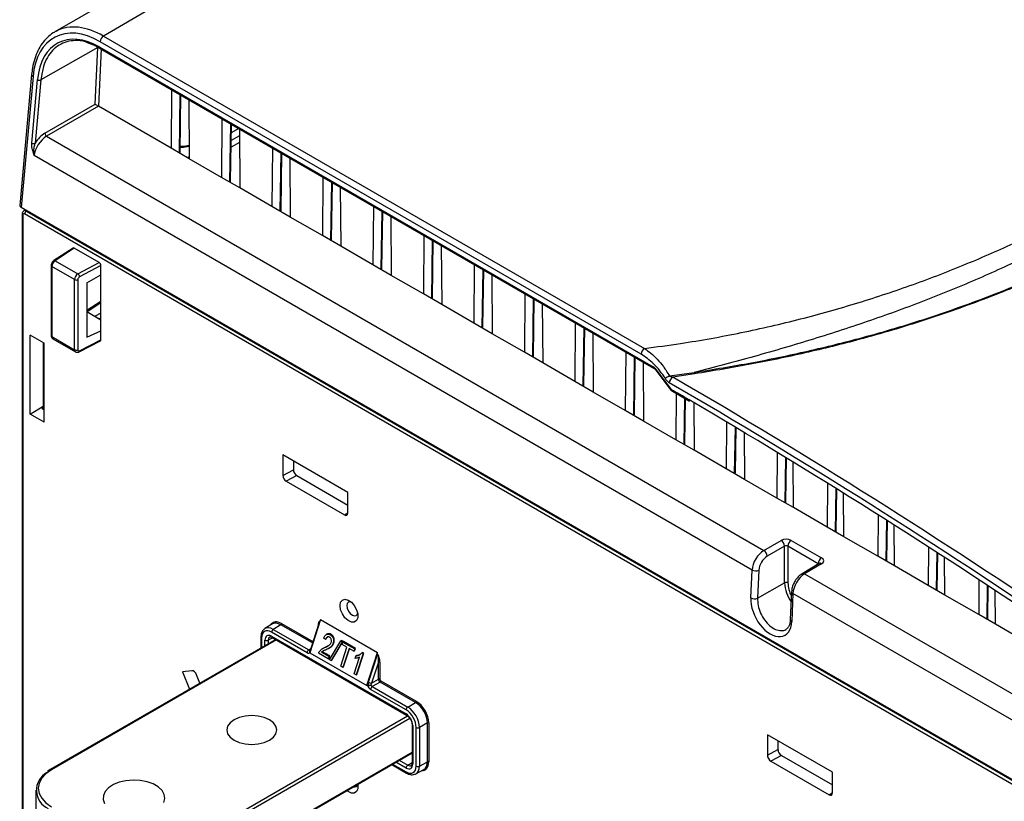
# Paper-space layout 'Sheet1' of a CAD drawing. Header units: millimetres. Extents: x -7 to 413, y -20 to 277.
# Tile 74 of 108: x 266 to 307, y 192 to 224. Entities that reach past the tile are written whole.
import ezdxf

# ---------------------------------------------------------------- set-up
doc = ezdxf.new("R2010")
doc.units = ezdxf.units.MM

psp = doc.layouts.new('Sheet1')

# ---------------------------------------------------------------- linework, layer by layer
at = {"color": 7, "linetype": 'Continuous', "lineweight": 25}
for p, q in [((269.446, 225.101), (267.343, 223.888)), ((271.477, 224.921), (269.384, 223.713)), ((291.977, 210.353), (269.243, 223.477)), ((269.384, 223.713), (292.118, 210.59)), ((269.147, 223.228), (266.757, 221.873)), ((268.724, 223.429), (268.728, 223.428)), ((269.036, 220.847), (269.147, 223.228)), ((269.233, 223.245), (292.492, 209.818)), ((269.254, 223.195), (292.512, 209.768)), ((266.368, 222.1), (265.869, 216.601)), ((266.426, 222.009), (265.928, 216.514)), ((266.373, 219.219), (266.616, 221.882)), ((266.757, 221.873), (266.514, 219.21)), ((272.244, 221.469), (272.225, 219.002)), ((272.605, 218.839), (272.641, 221.239)), ((272.977, 221.046), (272.995, 218.557)), ((266.927, 219.631), (269.036, 220.847)), ((269.177, 220.762), (266.997, 219.504)), ((272.225, 219.002), (269.177, 220.762)), ((274.365, 220.244), (274.346, 217.777)), ((274.726, 217.615), (274.763, 220.015)), ((275.074, 219.835), (274.757, 219.652)), ((275.098, 219.821), (275.117, 217.333)), ((266.997, 219.504), (297.136, 202.105)), ((275.1, 219.523), (274.752, 219.322)), ((272.995, 218.557), (272.225, 219.002)), ((275.102, 219.248), (274.748, 219.051)), ((276.486, 219.02), (276.467, 216.553)), ((296.643, 201.283), (266.474, 218.699)), ((272.995, 218.634), (272.928, 218.596)), ((274.346, 217.777), (272.995, 218.557)), ((276.848, 216.39), (276.884, 218.79)), ((277.219, 218.597), (277.238, 216.108)), ((275.117, 217.333), (274.346, 217.777)), ((278.608, 217.795), (278.589, 215.328)), ((276.467, 216.553), (275.117, 217.333)), ((278.969, 215.166), (279.005, 217.565)), ((279.34, 217.372), (279.359, 214.883)), ((328.861, 180.183), (265.928, 216.514)), ((266.108, 216.41), (266.041, 216.37)), ((277.238, 216.108), (276.467, 216.553)), ((280.729, 216.571), (280.71, 214.104)), ((265.973, 216.239), (265.973, 176.256)), ((266.002, 216.198), (266.002, 176.217)), ((328.999, 179.912), (266.073, 216.239)), ((266.143, 216.361), (329.069, 180.034)), ((278.589, 215.328), (277.238, 216.108)), ((281.09, 213.941), (281.127, 216.341)), ((281.462, 216.147), (281.481, 213.659)), ((279.359, 214.883), (278.589, 215.328)), ((282.85, 215.346), (282.831, 212.879)), ((268.11, 214.806), (267.302, 214.279)), ((268.161, 214.802), (267.356, 214.277)), ((269.21, 214.196), (268.161, 214.802)), ((280.71, 214.104), (279.359, 214.883)), ((283.212, 212.716), (283.248, 215.116)), ((283.583, 214.923), (283.602, 212.434)), ((267.19, 214.071), (267.19, 211.129)), ((268.172, 213.48), (267.219, 214.03)), ((267.219, 214.03), (267.219, 211.088)), ((267.356, 214.277), (268.316, 213.723)), ((268.316, 213.723), (269.21, 214.196)), ((269.281, 214.074), (268.384, 213.598)), ((269.281, 213.689), (269.281, 214.074)), ((281.481, 213.659), (280.71, 214.104)), ((284.971, 214.121), (284.953, 211.654)), ((268.686, 213.346), (269.281, 213.689)), ((269.281, 211.335), (269.281, 213.689)), ((282.831, 212.879), (281.481, 213.659)), ((285.333, 211.492), (285.369, 213.892)), ((285.704, 213.698), (285.723, 211.21)), ((268.172, 210.538), (268.172, 213.48)), ((268.31, 213.478), (268.31, 210.536)), ((268.686, 213.346), (268.686, 211.059)), ((283.602, 212.434), (282.831, 212.879)), ((287.093, 212.897), (287.074, 210.43)), ((268.695, 212.137), (269.281, 212.517)), ((284.953, 211.654), (283.602, 212.434)), ((287.454, 210.267), (287.491, 212.667)), ((287.826, 212.474), (287.844, 209.985)), ((268.686, 212.143), (269.281, 211.799)), ((269.281, 212.071), (269.035, 211.941)), ((285.723, 211.21), (284.953, 211.654)), ((289.214, 211.672), (289.195, 209.205)), ((289.576, 209.042), (289.612, 211.442)), ((266.893, 210.814), (266.312, 211.149)), ((266.312, 207.832), (266.312, 211.149)), ((267.219, 211.088), (268.172, 210.538)), ((268.686, 211.059), (269.281, 211.335)), ((269.281, 210.951), (269.281, 211.335)), ((287.074, 210.43), (285.723, 211.21)), ((289.947, 211.249), (289.966, 208.76)), ((266.847, 210.84), (266.847, 208.038)), ((266.893, 207.496), (266.893, 210.814)), ((267.26, 210.997), (268.215, 210.446)), ((268.362, 210.447), (269.259, 210.904)), ((268.384, 210.493), (269.281, 210.951)), ((287.844, 209.985), (287.074, 210.43)), ((291.335, 210.448), (291.317, 207.981)), ((291.697, 207.818), (291.733, 210.218)), ((289.195, 209.205), (287.844, 209.985)), ((292.068, 210.024), (292.087, 207.536)), ((292.553, 209.73), (293.235, 208.844)), ((292.562, 209.755), (293.243, 208.868)), ((293.17, 209.433), (294.212, 209.583)), ((294.23, 209.521), (293.307, 209.387)), ((289.966, 208.76), (289.195, 209.205)), ((291.317, 207.981), (289.966, 208.76)), ((293.264, 208.818), (294.013, 208.38)), ((293.453, 208.708), (293.438, 206.756)), ((266.312, 207.832), (266.847, 208.168)), ((266.847, 208.124), (266.804, 208.097)), ((293.818, 206.593), (293.847, 208.477)), ((294.193, 208.314), (294.208, 206.311)), ((266.893, 207.496), (266.312, 207.832)), ((266.805, 208.063), (266.893, 208.012)), ((292.087, 207.536), (291.317, 207.981)), ((293.438, 206.756), (292.087, 207.536)), ((295.574, 207.5), (295.559, 205.531)), ((295.94, 205.369), (295.968, 207.265)), ((296.315, 207.058), (296.33, 205.087)), ((294.208, 206.311), (293.438, 206.756)), ((279.655, 204.54), (276.921, 206.119)), ((276.921, 206.119), (276.921, 205.256)), ((295.559, 205.531), (294.208, 206.311)), ((297.695, 206.226), (297.681, 204.307)), ((277.368, 205.861), (277.368, 205.492)), ((298.061, 204.144), (298.089, 205.987)), ((298.38, 203.903), (298.366, 205.818)), ((276.921, 205.256), (277.368, 205.492)), ((277.509, 205.247), (277.063, 205.011)), ((277.509, 205.247), (279.655, 204.008)), ((296.33, 205.087), (295.559, 205.531)), ((277.063, 205.011), (279.514, 203.596)), ((297.681, 204.307), (296.33, 205.087)), ((299.816, 204.927), (299.802, 203.082)), ((279.655, 203.677), (279.655, 204.54)), ((300.182, 202.919), (300.209, 204.683)), ((300.502, 202.678), (300.488, 204.51)), ((298.38, 203.903), (297.681, 204.307)), ((299.802, 203.082), (298.38, 203.903)), ((301.937, 203.601), (301.923, 201.858)), ((302.304, 201.695), (302.329, 203.353)), ((302.623, 201.454), (302.61, 203.175)), ((300.502, 202.678), (299.802, 203.082)), ((297.136, 202.105), (297.867, 202.527)), ((298.29, 202.528), (299.564, 201.793)), ((301.923, 201.858), (300.502, 202.678)), ((298.009, 202.282), (297.278, 201.86)), ((298.009, 200.745), (298.009, 202.282)), ((299.424, 201.549), (298.15, 202.284)), ((298.15, 202.284), (298.15, 200.745)), ((304.057, 202.249), (304.045, 200.633)), ((304.425, 200.47), (304.448, 201.997)), ((299.464, 201.556), (298.746, 201.127)), ((299.566, 201.547), (298.847, 201.118)), ((299.462, 201.555), (299.464, 201.556)), ((302.623, 201.454), (301.923, 201.858)), ((304.744, 200.229), (304.732, 201.813)), ((296.591, 200.11), (296.643, 201.283)), ((296.925, 201.273), (296.873, 200.101)), ((304.045, 200.633), (302.623, 201.454)), ((296.873, 200.101), (298.009, 200.745)), ((306.177, 200.87), (306.166, 199.408)), ((298.302, 200.373), (298.25, 199.2)), ((298.36, 200.291), (298.309, 199.118)), ((328.465, 182.912), (298.36, 200.291)), ((304.744, 200.229), (304.045, 200.633)), ((306.546, 199.246), (306.567, 200.614)), ((306.866, 199.004), (306.855, 200.424)), ((306.166, 199.408), (304.744, 200.229)), ((278.503, 199.199), (278.058, 197.807)), ((278.434, 199.036), (278.098, 197.985)), ((278.482, 199.133), (278.481, 199.134)), ((278.481, 199.134), (278.482, 199.133)), ((278.503, 199.199), (280.901, 197.815)), ((306.866, 199.004), (306.166, 199.408)), ((276.493, 199.016), (276.17, 198.823)), ((277.941, 197.809), (276.453, 198.668)), ((276.846, 198.983), (276.523, 198.79)), ((276.523, 198.79), (278.011, 197.931)), ((308.287, 198.184), (306.866, 199.004)), ((276.628, 198.365), (267.154, 192.896)), ((275.999, 198.464), (275.999, 198.002)), ((276.454, 198.499), (282.102, 195.238)), ((276.475, 198.453), (282.123, 195.192)), ((278.715, 198.369), (278.641, 198.425)), ((278.715, 198.369), (278.747, 198.386)), ((278.778, 198.587), (278.747, 198.569)), ((278.892, 197.514), (279.358, 198.309)), ((278.924, 198.559), (278.956, 198.578)), ((279.423, 198.272), (278.952, 197.479)), ((278.983, 197.496), (279.454, 198.29)), ((279.038, 198.199), (279.069, 198.217)), ((279.358, 198.309), (279.389, 198.328)), ((279.358, 198.309), (279.423, 198.272)), ((279.454, 198.29), (279.389, 198.328)), ((279.415, 198.156), (279.448, 198.257)), ((279.423, 198.272), (279.454, 198.29)), ((279.448, 198.257), (279.479, 198.276)), ((279.448, 198.257), (279.943, 197.971)), ((279.975, 197.989), (279.479, 198.276)), ((278.052, 197.918), (278.062, 197.926)), ((278.058, 197.807), (280.448, 196.427)), ((278.834, 197.547), (278.425, 197.783)), ((278.554, 197.834), (278.869, 197.652)), ((278.608, 197.989), (278.577, 197.97)), ((278.9, 197.671), (278.586, 197.852)), ((278.717, 198.042), (278.609, 197.987)), ((278.686, 198.024), (278.717, 198.042)), ((278.849, 197.986), (278.881, 198.004)), ((279.364, 197.241), (279.619, 198.039)), ((279.619, 198.039), (279.415, 198.156)), ((279.706, 197.988), (279.446, 197.193)), ((279.477, 197.211), (279.728, 197.976)), ((279.91, 197.871), (279.706, 197.988)), ((279.943, 197.971), (279.91, 197.871)), ((279.91, 197.871), (279.941, 197.888)), ((279.941, 197.888), (279.975, 197.989)), ((279.943, 197.971), (279.975, 197.989)), ((280.032, 196.891), (280.325, 197.787)), ((280.243, 197.798), (280.274, 197.816)), ((280.243, 197.798), (280.294, 197.769)), ((280.325, 197.787), (280.274, 197.816)), ((280.294, 197.769), (280.325, 197.787)), ((280.448, 196.427), (280.901, 197.815)), ((280.902, 197.736), (280.901, 197.815)), ((278.869, 197.652), (278.834, 197.547)), ((278.834, 197.547), (278.866, 197.564)), ((278.866, 197.564), (278.9, 197.671)), ((278.869, 197.652), (278.9, 197.671)), ((278.952, 197.479), (278.892, 197.514)), ((278.952, 197.479), (278.983, 197.496)), ((279.927, 196.916), (280.153, 197.622)), ((279.963, 197.572), (279.995, 197.673)), ((279.995, 197.673), (280.026, 197.691)), ((280.294, 197.769), (280.001, 196.873)), ((280.521, 196.571), (280.899, 197.728)), ((280.944, 197.415), (280.655, 196.533)), ((280.899, 197.728), (280.902, 197.736)), ((280.924, 197.723), (280.902, 197.736)), ((280.902, 197.736), (280.902, 197.736)), ((280.902, 197.736), (280.922, 197.724)), ((280.922, 197.724), (280.924, 197.723)), ((280.944, 196.699), (280.944, 197.415)), ((281, 197.415), (281, 196.699)), ((273.105, 197.052), (272.706, 197.005)), ((272.706, 197.005), (273, 196.271)), ((279.446, 197.193), (279.364, 197.241)), ((279.446, 197.193), (279.477, 197.211)), ((273.442, 196.526), (273.299, 196.883)), ((280.001, 196.873), (279.927, 196.916)), ((280.001, 196.873), (280.032, 196.891)), ((280.474, 196.428), (280.521, 196.571)), ((280.655, 196.533), (280.944, 196.699)), ((281.014, 196.577), (280.685, 196.387)), ((282.503, 195.718), (281.014, 196.577)), ((281.042, 196.626), (282.531, 195.767)), ((280.448, 196.427), (280.474, 196.428)), ((280.493, 196.416), (280.474, 196.428)), ((282.104, 195.406), (280.615, 196.265)), ((280.685, 196.387), (282.174, 195.528)), ((282.174, 195.528), (282.503, 195.718)), ((282.356, 194.789), (282.356, 193.17)), ((282.385, 194.748), (282.385, 193.129)), ((282.528, 193.045), (282.528, 194.671)), ((282.998, 194.861), (282.669, 194.671)), ((282.669, 194.671), (282.669, 193.045)), ((282.998, 193.228), (282.998, 194.861)), ((283.054, 194.86), (283.054, 193.228)), ((300.02, 192.784), (297.286, 194.363)), ((297.286, 194.363), (297.286, 193.499)), ((297.732, 194.105), (297.732, 193.736)), ((297.286, 193.499), (297.732, 193.736)), ((272.77, 188.069), (282.356, 193.603)), ((282.669, 193.045), (282.998, 193.228)), ((297.874, 193.491), (297.427, 193.254)), ((297.427, 193.254), (299.878, 191.839)), ((297.874, 193.491), (300.02, 192.252)), ((267.154, 192.896), (267.033, 192.819)), ((281.505, 193.112), (282.124, 192.754)), ((282.52, 192.722), (282.85, 192.906)), ((300.02, 191.921), (300.02, 192.784)), ((266.548, 192.034), (266.548, 190.564))]:
    psp.add_line(p, q, dxfattribs=at)
at = {"color": 8, "linetype": 'Continuous', "lineweight": 25}
for p, q in [((269.285, 223.177), (269.173, 220.764)), ((266.817, 222.181), (266.757, 221.873)), ((272.576, 218.799), (272.613, 221.256)), ((274.697, 217.575), (274.734, 220.031)), ((276.819, 216.35), (276.856, 218.806)), ((278.94, 215.126), (278.977, 217.582)), ((266.167, 216.376), (266.143, 216.361)), ((281.061, 213.901), (281.098, 216.357)), ((283.183, 212.676), (283.22, 215.133)), ((285.304, 211.452), (285.341, 213.908)), ((287.425, 210.227), (287.462, 212.683)), ((268.686, 212.196), (269.281, 212.582)), ((269.205, 211.843), (269.281, 211.883)), ((289.546, 209.003), (289.584, 211.459)), ((291.668, 207.778), (291.705, 210.234)), ((293.789, 206.553), (293.818, 208.494)), ((266.804, 208.097), (266.804, 208.063)), ((295.91, 205.329), (295.94, 207.282)), ((298.032, 204.104), (298.06, 206.005)), ((300.153, 202.879), (300.181, 204.701)), ((279.514, 203.596), (279.655, 203.688)), ((302.274, 201.655), (302.3, 203.371)), ((304.396, 200.43), (304.42, 202.015)), ((299.424, 201.532), (299.424, 201.549)), ((298.847, 201.118), (328.193, 184.177)), ((306.517, 199.206), (306.539, 200.633)), ((276.874, 199.032), (278.19, 198.273)), ((278.172, 198.218), (276.846, 198.983)), ((276.657, 198.348), (267.204, 192.891)), ((276.029, 198.423), (276.029, 198.019)), ((276.171, 198.101), (276.171, 198.335)), ((276.508, 198.434), (276.312, 198.335)), ((276.312, 198.335), (276.312, 198.182)), ((278.011, 197.931), (278.096, 197.982)), ((272.72, 189.707), (282.168, 195.161)), ((282.262, 195.052), (272.79, 189.584)), ((272.79, 188.115), (282.356, 193.637)), ((281.818, 193.292), (282.172, 193.088)), ((281.534, 193.129), (282.104, 192.8)), ((282.102, 192.965), (281.677, 193.211)), ((282.172, 193.088), (282.356, 193.197)), ((299.878, 191.839), (300.02, 191.932))]:
    psp.add_line(p, q, dxfattribs=at)
at = {"color": 8, "linetype": 'Continuous', "lineweight": 25, "flags": 128}
for points in [[(272.609, 219.081), (272.855, 219.107), (272.991, 219.13)], [(292.553, 209.73), (292.552, 209.732), (292.552, 209.737), (292.555, 209.745), (292.562, 209.755)], [(293.235, 208.844), (293.234, 208.845), (293.234, 208.851), (293.237, 208.858), (293.243, 208.868)]]:
    psp.add_lwpolyline(points, dxfattribs=at)
at = {"color": 7, "linetype": 'Continuous', "lineweight": 25, "flags": 128}
for points in [[(279.328, 199.788), (279.353, 199.93), (279.425, 200.023), (279.535, 200.055), (279.668, 200.023), (279.805, 199.929), (279.928, 199.787), (280.021, 199.616), (280.071, 199.439), (280.071, 199.279), (280.021, 199.16), (279.928, 199.096), (279.805, 199.096), (279.668, 199.161), (279.535, 199.281), (279.425, 199.44), (279.353, 199.617), (279.328, 199.788)], [(279.782, 199.948), (279.756, 199.953), (279.681, 199.938), (279.631, 199.88), (279.613, 199.788)], [(279.613, 199.788), (279.631, 199.675), (279.681, 199.559), (279.756, 199.458), (279.845, 199.386), (279.934, 199.355), (280.009, 199.37), (280.06, 199.428), (280.069, 199.453)], [(278.554, 197.834), (278.574, 197.845), (278.586, 197.852)], [(274.876, 194.136), (275.094, 194.04), (275.347, 193.979), (275.619, 193.958), (275.891, 193.979), (276.144, 194.04), (276.361, 194.136), (276.528, 194.261), (276.633, 194.408), (276.669, 194.564), (276.633, 194.721), (276.528, 194.868), (276.361, 194.993), (276.144, 195.089), (275.891, 195.15), (275.619, 195.171), (275.347, 195.15), (275.094, 195.089), (274.876, 194.993), (274.709, 194.868), (274.605, 194.721), (274.569, 194.564), (274.605, 194.408), (274.709, 194.261), (274.876, 194.136)], [(267.204, 192.891), (266.968, 192.725), (266.792, 192.535), (266.684, 192.329), (266.648, 192.115), (266.684, 191.901), (266.792, 191.695), (266.968, 191.506), (267.204, 191.34)], [(282.356, 193.17), (282.356, 193.169), (282.356, 193.168)], [(271.925, 191.513), (271.968, 191.685), (271.942, 191.859), (271.847, 192.024), (271.689, 192.172), (271.475, 192.296), (271.218, 192.387), (270.932, 192.442), (270.631, 192.457), (270.333, 192.432), (270.052, 192.368), (269.805, 192.268), (269.604, 192.137), (269.461, 191.984), (269.383, 191.816), (269.374, 191.642), (269.435, 191.471)], [(280.066, 192.281), (280.071, 192.253), (280.071, 192.094), (280.021, 191.974), (279.928, 191.91), (279.805, 191.911), (279.668, 191.975), (279.612, 192.019)]]:
    psp.add_lwpolyline(points, dxfattribs=at)
at = {"color": 7, "linetype": 'Continuous', "lineweight": 25}
for centre, radius, start, end in [((269.552, 223.453), 0.31, 122.7339, 175.5343), ((266.695, 222.014), 0.154, 239.1189, 293.6352), ((267.081, 219.634), 0.155, 181.1872, 237.0794), ((266.452, 219.351), 0.154, 239.1227, 293.6342), ((272.505, 218.841), 0.1, 329.6836, 359.1341), ((274.627, 217.616), 0.1, 329.6836, 359.1341), ((266.226, 216.232), 0.154, 122.9171, 177.3721), ((276.748, 216.392), 0.1, 329.6836, 359.1341), ((278.869, 215.167), 0.1, 329.6836, 359.1341), ((280.99, 213.942), 0.1, 329.6836, 359.1341), ((268.221, 213.591), 0.163, 2.7628, 54.3068), ((268.243, 213.618), 0.155, 242.7371, 295.5308), ((283.112, 212.718), 0.1, 329.6836, 359.1341), ((285.233, 211.493), 0.1, 329.6836, 359.1341), ((268.243, 210.676), 0.155, 242.7371, 295.5308), ((287.354, 210.269), 0.1, 329.6836, 359.1341), ((292.285, 210.329), 0.31, 122.7339, 175.5343), ((294.071, 207.833), 1.836, 119.3805, 125.8099), ((293.475, 209.126), 0.31, 122.7144, 175.412), ((294.49, 209.63), 0.282, 189.6593, 202.8664), ((289.476, 209.044), 0.1, 329.6836, 359.1341), ((293.314, 208.905), 0.1, 217.5596, 239.8722), ((291.597, 207.819), 0.1, 329.6836, 359.1341), ((293.718, 206.595), 0.1, 329.6836, 359.1341), ((295.84, 205.37), 0.1, 329.6836, 359.1341), ((297.961, 204.146), 0.1, 329.6836, 359.1341), ((300.082, 202.921), 0.1, 329.6836, 359.1341), ((297.697, 202.266), 0.312, 3.0581, 56.942), ((298.457, 202.27), 0.308, 122.9175, 177.3712), ((296.966, 201.844), 0.312, 3.0592, 56.9409), ((299.731, 201.535), 0.308, 122.9175, 177.3712), ((302.204, 201.696), 0.1, 329.6836, 359.1341), ((296.794, 201.568), 0.323, 242.2361, 293.9505), ((298.079, 200.608), 0.154, 62.6338, 117.0779), ((304.325, 200.472), 0.1, 329.6836, 359.1341), ((296.741, 200.396), 0.323, 242.2361, 293.9506), ((276.813, 199.035), 0.0616, 302.92, 357.3684), ((306.446, 199.247), 0.1, 329.6836, 359.1341), ((276.607, 198.661), 0.154, 122.9173, 177.3709), ((276.242, 198.472), 0.154, 242.6327, 297.0792), ((278.095, 197.802), 0.154, 122.9173, 177.3709), ((280.972, 197.36), 0.0616, 62.6363, 117.0766), ((280.664, 196.821), 0.288, 240.0886, 268.1731), ((280.972, 196.645), 0.0616, 62.6363, 117.0766), ((280.981, 196.629), 0.0616, 302.92, 357.3684), ((280.769, 196.258), 0.154, 122.9173, 177.3709), ((282.469, 195.77), 0.0616, 302.92, 357.3684), ((282.257, 195.399), 0.154, 122.9173, 177.3709), ((282.599, 194.808), 0.154, 242.6327, 297.0792), ((283.026, 194.806), 0.0616, 62.6363, 117.0766), ((283.026, 193.173), 0.0616, 62.6363, 117.0766), ((282.256, 192.958), 0.154, 122.9174, 177.3707), ((282.599, 193.182), 0.154, 242.6327, 297.0792), ((267.412, 192.029), 0.845, 118.3911, 245.7498), ((279.943, 192.298), 0.129, 245.9998, 346.3332)]:
    psp.add_arc(centre, radius, start, end, dxfattribs=at)
at = {"color": 8, "linetype": 'Continuous', "lineweight": 25}
for centre, radius, start, end in [((269.284, 223.237), 0.0516, 170.7175, 234.0111), ((266.469, 222.1), 0.1, 179.9969, 244.9775), ((272.556, 218.845), 0.0499, 293.9866, 353.6359), ((274.677, 217.62), 0.0498, 293.978, 353.6389), ((266.021, 216.243), 0.0491, 184.876, 246.4606), ((276.798, 216.396), 0.0498, 293.978, 353.6389), ((278.92, 215.171), 0.0498, 293.978, 353.6389), ((267.238, 214.075), 0.0482, 184.2344, 247.0633), ((267.327, 214.234), 0.0516, 55.7826, 118.9439), ((281.041, 213.946), 0.0498, 293.978, 353.6389), ((283.162, 212.722), 0.0498, 293.978, 353.6389), ((285.284, 211.497), 0.0498, 293.9815, 353.6354), ((267.238, 211.132), 0.0482, 184.2594, 247.061), ((268.337, 210.486), 0.0471, 302.3604, 7.7856), ((287.405, 210.273), 0.0498, 293.9815, 353.6354), ((292.543, 209.81), 0.0516, 170.7199, 233.9867), ((289.526, 209.048), 0.0499, 293.9819, 353.635), ((293.294, 208.86), 0.0514, 170.5456, 233.8945), ((291.648, 207.823), 0.0499, 293.9819, 353.635), ((293.769, 206.599), 0.0499, 293.9819, 353.635), ((295.89, 205.374), 0.0499, 293.9819, 353.635), ((298.011, 204.15), 0.0498, 293.9818, 353.6366), ((300.133, 202.925), 0.0499, 293.983, 353.6354), ((299.507, 201.466), 0.0994, 54.082, 115.6672), ((302.254, 201.7), 0.0499, 293.9829, 353.6362), ((298.789, 201.04), 0.0966, 53.1064, 116.6553), ((299.532, 200.816), 1.525, 182.6514, 214.998), ((299.435, 200.789), 1.286, 181.9514, 207.4916), ((298.395, 200.378), 0.093, 182.8991, 248.3649), ((304.375, 200.476), 0.0499, 293.9832, 353.6354), ((298.343, 199.205), 0.093, 182.8924, 248.3649), ((306.497, 199.251), 0.0499, 293.983, 353.6357), ((276.048, 198.468), 0.0493, 185.0098, 246.3277), ((276.503, 198.494), 0.0496, 173.8854, 234.8035), ((278.121, 197.986), 0.0235, 180.4948, 237.0258), ((282.152, 195.233), 0.0498, 173.9855, 233.8364), ((282.406, 194.794), 0.0506, 186.7725, 245.501), ((267.175, 192.848), 0.0522, 55.6081, 113.0944), ((282.406, 193.175), 0.0509, 187.7879, 245.4119), ((282.153, 192.795), 0.0494, 173.7414, 234.9287)]:
    psp.add_arc(centre, radius, start, end, dxfattribs=at)
at = {"color": 7, "linetype": 'Continuous', "lineweight": 25}
for centre, major_axis, ratio, start_param, end_param in [((269.102, 220.293), (-1.741, 3.381), 0.606756, 5.526942, 7.045379), ((269.102, 220.287), (-1.618, 3.141), 0.606756, 5.526943, 7.044922), ((269.244, 220.366), (-1.842, 3.554), 0.605333, 6.278744, 6.310664), ((269.106, 220.802), (0.0973, -0.0593), 0.030307, 0.829557, 2.391627), ((269.177, 220.843), (-0.05, 0.0866), 0.577428, 2.295225, 2.356231), ((266.972, 218.952), (0.385, 0.586), 0.547298, 0.825589, 2.335299), ((266.902, 218.998), (0.435, 0.672), 0.551185, 0.822009, 1.611246), ((266.07, 216.595), (0.201, 0), 0.575709, 3.089384, 3.925621), ((266.073, 216.157), (-0.05, 0.0866), 0.577338, 5.497906, 7.068627), ((268.161, 214.72), (-0.0501, 0.0866), 0.577117, 5.496764, 6.313744), ((267.357, 214.114), (0.096, 0.175), 0.562064, 0.781613, 2.343683), ((269.21, 214.114), (-0.0501, 0.0866), 0.577644, 3.925966, 5.496305), ((268.317, 213.56), (0.104, 0.171), 0.592302, 0.807847, 2.369917), ((268.384, 213.517), (0.0541, 0.0842), 0.606761, 0.823113, 2.385183), ((269.21, 210.992), (-0.0501, 0.0866), 0.577117, 3.111034, 3.925511), ((268.384, 210.575), (0.0541, 0.0842), 0.606761, 2.385183, 3.947253), ((292.484, 209.651), (-0.092, 0.178), 0.606709, 5.002953, 5.526531), ((281.989, -36.675), (-134.716, 261.509), 0.606737, 5.361693, 5.524843), ((281.848, -36.748), (-134.615, 261.336), 0.606756, 5.361715, 5.524865), ((281.843, -36.865), (-134.553, 261.215), 0.606756, 5.372373, 5.520825), ((266.833, 208.081), (0.04, 0.0019), 0.606667, 2.335856, 3.897926), ((277.063, 205.174), (-0.1, 0.173), 0.577644, 0.784373, 2.354713), ((277.509, 205.41), (-0.1, 0.173), 0.577644, 0.784373, 2.354713), ((279.514, 203.759), (-0.1, 0.173), 0.577117, 2.355172, 3.925511), ((298.078, 202.404), (0.3, 0.002), 0.582304, 0.780959, 2.343028), ((297.141, 201.536), (0.353, 0.604), 0.580969, 0.797199, 2.306909), ((298.079, 202.241), (0.1, 0.0023), 0.592195, 0.77161, 2.333679), ((297.281, 201.454), (0.253, 0.431), 0.582398, 0.798484, 2.308194), ((299.352, 201.668), (0.3, 0.002), 0.582304, 5.502074, 7.064144), ((298.852, 200.549), (0.347, 0.608), 0.573771, 0.790965, 2.300675), ((297.45, 199.614), (-0.557, 1.081), 0.606756, 0.814096, 3.956604), ((276.846, 198.411), (-0.349, 0.607), 0.577332, 5.498405, 6.292411), ((278.476, 198.838), (0.015, 0.278), 0.263515, 0.214014, 1.302049), ((276.453, 198.178), (-0.3, 0.52), 0.577338, 5.497906, 7.068627), ((276.454, 198.172), (-0.2, 0.347), 0.577117, 5.499429, 7.069769), ((277.941, 197.972), (-0.1, 0.173), 0.577338, 2.356314, 3.398466), ((278.012, 198.013), (-0.0487, 0.0874), 0.577161, 2.365032, 3.274997), ((280.873, 197.454), (0.017, 0.277), 0.265333, 4.589416, 6.152283), ((280.901, 197.47), (-0.022, 0.279), 0.345761, 4.486706, 5.819893), ((273.178, 196.869), (-0.1, 0.174), 0.576825, 4.46938, 6.03972), ((280.662, 196.489), (0.016, 0.217), 0.715275, 1.238774, 1.982431), ((281.014, 196.659), (-0.05, 0.0866), 0.57336, 0.785517, 2.356237), ((281.042, 196.675), (-0.03, 0.052), 0.577426, 0.785518, 2.356238), ((280.615, 196.428), (-0.1, 0.173), 0.577426, 1.314086, 2.356238), ((280.726, 196.492), (0.066, 0.12), 0.597696, 1.561381, 2.222137), ((280.686, 196.469), (-0.05, 0.0866), 0.587589, 1.446274, 2.356238), ((282.502, 195.146), (-0.35, 0.606), 0.578006, 3.92711, 5.49783), ((282.531, 195.162), (-0.37, 0.641), 0.577426, 3.92711, 5.49783), ((282.103, 194.916), (-0.3, 0.52), 0.577426, 3.92711, 5.49783), ((282.174, 194.957), (-0.35, 0.606), 0.575974, 3.92711, 5.49783), ((282.102, 194.911), (-0.2, 0.347), 0.577644, 3.928635, 5.498975), ((297.874, 193.654), (-0.1, 0.173), 0.577644, 0.784373, 2.354713), ((282.502, 193.514), (-0.351, 0.606), 0.577332, 3.132367, 3.926535), ((297.427, 193.418), (-0.1, 0.173), 0.577644, 0.784373, 2.354713), ((282.102, 193.292), (-0.2, 0.346), 0.577338, 2.356314, 3.927034), ((282.103, 193.29), (-0.3, 0.52), 0.577338, 2.356314, 3.927034), ((282.174, 193.331), (-0.349, 0.607), 0.577348, 3.010884, 3.134112), ((299.878, 192.003), (-0.1, 0.173), 0.577117, 2.355172, 3.925511)]:
    psp.add_ellipse(centre, major_axis=major_axis, ratio=ratio, start_param=start_param, end_param=end_param, dxfattribs=at)
at = {"color": 8, "linetype": 'Continuous', "lineweight": 25}
for centre, major_axis, ratio, start_param, end_param in [((269.244, 220.366), (-1.842, 3.554), 0.605333, 5.525347, 6.278744), ((266.143, 216.198), (-0.101, 0.172), 0.57736, 5.493543, 6.282969), ((267.357, 211.172), (0.096, 0.175), 0.562064, 2.343683, 3.129162), ((268.317, 210.618), (0.104, 0.171), 0.592302, 2.369917, 3.153479), ((281.843, -36.865), (-134.553, 261.215), 0.606756, 5.520825, 5.52444), ((299.353, 201.506), (0.1, 0.0023), 0.592195, 0.383829, 0.77161), ((276.874, 198.428), (-0.37, 0.641), 0.577338, 5.497906, 6.620146), ((278.504, 198.854), (-0.024, 0.28), 0.343295, 6.278201, 7.485727), ((276.524, 198.219), (-0.351, 0.606), 0.577348, 5.49666, 6.333004), ((276.525, 198.213), (-0.154, 0.258), 0.568482, 6.254166, 7.060761), ((277.987, 198.034), (0.014, 0.218), 0.711639, 3.630774, 3.82423), ((282.531, 193.53), (-0.37, 0.641), 0.577338, 2.804632, 3.927034), ((282.173, 193.333), (-0.149, 0.261), 0.577298, 2.359222, 3.164933), ((282.174, 193.331), (-0.349, 0.607), 0.577348, 3.134112, 3.92828)]:
    psp.add_ellipse(centre, major_axis=major_axis, ratio=ratio, start_param=start_param, end_param=end_param, dxfattribs=at)
at = {"color": 7, "linetype": 'Continuous', "lineweight": 25}
for points, knots in [([(294.212, 209.583), (295.019, 209.713), (296.634, 209.973), (298.997, 210.468), (301.479, 211.081), (304.047, 211.848), (306.672, 212.785), (309.185, 213.829), (311.581, 214.964), (313.857, 216.179), (316.094, 217.512), (318.288, 218.96), (320.454, 220.512), (322.957, 222.431), (325.762, 224.727), (328.891, 227.387), (331.771, 229.824), (334.464, 232.014), (336.986, 233.949), (339.637, 235.824), (342.139, 237.419), (344.46, 238.746), (346.548, 239.828), (348.733, 240.846), (351.012, 241.788), (353.249, 242.596), (355.424, 243.277), (357.511, 243.853), (358.945, 244.179), (359.662, 244.342)], [0, 0, 0, 0, 0.027717, 0.05546, 0.083177, 0.117121, 0.151185, 0.185354, 0.219572, 0.253751, 0.287773, 0.32568, 0.363607, 0.401527, 0.462639, 0.523763, 0.584887, 0.631004, 0.677154, 0.723264, 0.769326, 0.800145, 0.831038, 0.861937, 0.892791, 0.923577, 0.949045, 0.974532, 1, 1, 1, 1]), ([(359.686, 244.279), (358.97, 244.12), (357.536, 243.801), (355.449, 243.233), (353.274, 242.559), (351.037, 241.756), (348.758, 240.818), (346.573, 239.804), (344.485, 238.724), (342.165, 237.399), (339.663, 235.806), (337.012, 233.932), (334.49, 231.998), (331.797, 229.809), (328.917, 227.371), (325.789, 224.711), (322.983, 222.415), (320.481, 220.495), (318.315, 218.941), (316.12, 217.491), (313.883, 216.156), (311.606, 214.94), (309.209, 213.801), (306.695, 212.755), (304.07, 211.814), (301.501, 211.041), (299.018, 210.423), (296.653, 209.921), (295.037, 209.654), (294.23, 209.521)], [0, 0, 0, 0, 0.0254296, 0.0508787, 0.0763087, 0.1070663, 0.1378927, 0.1687637, 0.19963, 0.2304211, 0.2764661, 0.3225589, 0.3686921, 0.4147922, 0.4759156, 0.5370396, 0.5981514, 0.6360842, 0.6740234, 0.7119423, 0.7459924, 0.7801988, 0.8144449, 0.8486418, 0.8827347, 0.9167087, 0.9444636, 0.9722443, 1, 1, 1, 1]), ([(292.118, 210.59), (292.625, 210.657), (294, 210.839), (296.202, 211.238), (298.693, 211.812), (301.107, 212.493), (303.432, 213.267), (305.65, 214.121), (307.759, 215.047), (309.766, 216.032), (311.951, 217.217), (314.274, 218.619), (316.706, 220.248), (319.135, 222.019), (321.572, 223.922), (324.497, 226.324), (327.809, 229.13), (330.984, 231.764), (333.621, 233.823), (335.661, 235.33), (337.788, 236.796), (340.021, 238.213), (342.385, 239.565), (344.888, 240.84), (347.524, 242.023), (350.276, 243.112), (352.213, 243.74), (353.179, 244.053)], [0, 0, 0, 0, 0.0181844, 0.0492811, 0.0804962, 0.1117804, 0.1430495, 0.1741918, 0.2048489, 0.2355321, 0.2661989, 0.3095315, 0.352901, 0.3962582, 0.4461801, 0.4961067, 0.573894, 0.651674, 0.6902418, 0.7288301, 0.7674001, 0.8059431, 0.8446974, 0.883574, 0.9224649, 0.9612895, 1, 1, 1, 1]), ([(353.689, 243.24), (353.091, 243.082), (351.896, 242.766), (349.846, 242.116), (347.563, 241.276), (345.102, 240.21), (342.762, 239.049), (340.497, 237.785), (338.307, 236.426), (336.181, 234.982), (334.147, 233.493), (331.513, 231.447), (328.345, 228.82), (325.044, 226.004), (322.131, 223.586), (319.698, 221.657), (317.27, 219.857), (314.836, 218.193), (312.509, 216.751), (310.316, 215.524), (308.296, 214.494), (306.179, 213.516), (303.958, 212.604), (301.636, 211.758), (299.23, 210.975), (296.759, 210.247), (295.06, 209.804), (294.212, 209.583)], [0, 0, 0, 0, 0.0237284, 0.0474568, 0.0840997, 0.1208221, 0.1575719, 0.1942522, 0.2331839, 0.2721463, 0.3111292, 0.3500889, 0.4291391, 0.5081986, 0.5591873, 0.6101713, 0.6547022, 0.6992452, 0.7437526, 0.7754838, 0.8072309, 0.8389543, 0.8711102, 0.9033622, 0.9356349, 0.9678637, 1, 1, 1, 1]), ([(267.421, 223.921), (267.371, 223.897), (267.224, 223.827), (267.016, 223.65), (266.8, 223.401), (266.624, 223.103), (266.489, 222.761), (266.406, 222.423), (266.379, 222.193), (266.368, 222.1)], [0, 0, 0, 0, 0.083681, 0.242266, 0.401144, 0.561493, 0.72377, 0.88771, 1, 1, 1, 1]), ([(268.728, 223.434), (268.683, 223.451), (268.505, 223.521), (268.206, 223.532), (267.844, 223.489), (267.519, 223.347), (267.241, 223.124), (267.021, 222.815), (266.871, 222.503), (266.831, 222.266), (266.817, 222.181)], [0, 0, 0, 0, 0.047314, 0.190244, 0.337318, 0.480273, 0.627363, 0.770509, 0.917797, 1, 1, 1, 1]), ([(268.728, 223.428), (268.729, 223.428), (268.834, 223.405), (269.012, 223.325), (269.187, 223.231), (269.254, 223.195)], [0, 0, 0, 0, 0.004993, 0.621728, 1, 1, 1, 1]), ([(266.474, 218.699), (266.474, 218.7), (266.464, 218.731), (266.428, 218.851), (266.375, 219.032), (266.374, 219.167), (266.373, 219.219)], [0, 0, 0, 0, 0.0038477, 0.1764874, 0.6840658, 1, 1, 1, 1]), ([(266.474, 218.699), (266.474, 218.7), (266.474, 218.704), (266.47, 218.736), (266.462, 218.854), (266.467, 219.026), (266.502, 219.162), (266.514, 219.21)], [0, 0, 0, 0, 0.0043444, 0.0288371, 0.1899473, 0.7113577, 1, 1, 1, 1]), ([(272.592, 219.04), (272.615, 219.041), (272.751, 219.048), (272.882, 219.072), (272.991, 219.091)], [0, 0, 0, 0, 0.167596, 1, 1, 1, 1]), ([(266.043, 216.369), (266.039, 216.367), (266.018, 216.358), (265.994, 216.325), (265.975, 216.282), (265.973, 216.252), (265.973, 216.239)], [0, 0, 0, 0, 0.0974836, 0.4277681, 0.7413726, 1, 1, 1, 1]), ([(267.302, 214.279), (267.286, 214.267), (267.252, 214.24), (267.212, 214.177), (267.192, 214.117), (267.191, 214.082), (267.19, 214.071)], [0, 0, 0, 0, 0.252287, 0.553443, 0.864434, 1, 1, 1, 1]), ([(267.19, 211.129), (267.192, 211.107), (267.196, 211.067), (267.224, 211.021), (267.249, 211.006), (267.26, 211)], [0, 0, 0, 0, 0.434625, 0.771762, 1, 1, 1, 1]), ([(268.215, 210.448), (268.221, 210.444), (268.24, 210.43), (268.283, 210.425), (268.327, 210.431), (268.352, 210.442), (268.362, 210.447)], [0, 0, 0, 0, 0.1251389, 0.4650068, 0.7968715, 1, 1, 1, 1]), ([(292.997, 209.322), (292.924, 209.434), (292.774, 209.662), (292.434, 210.041), (292.156, 210.231), (291.977, 210.353)], [0, 0, 0, 0, 0.254546, 0.519561, 1, 1, 1, 1]), ([(292.118, 210.59), (292.209, 210.526), (292.395, 210.398), (292.664, 210.14), (292.933, 209.824), (293.088, 209.569), (293.17, 209.433)], [0, 0, 0, 0, 0.236555, 0.47929, 0.721822, 1, 1, 1, 1]), ([(292.512, 209.768), (292.515, 209.766), (292.524, 209.761), (292.539, 209.748), (292.549, 209.735), (292.553, 209.73)], [0, 0, 0, 0, 0.248809, 0.722102, 1, 1, 1, 1]), ([(293.17, 209.433), (293.175, 209.43), (293.198, 209.417), (293.243, 209.399), (293.286, 209.391), (293.307, 209.387)], [0, 0, 0, 0, 0.10095, 0.540892, 1, 1, 1, 1]), ([(293.166, 209.151), (293.139, 209.169), (293.084, 209.206), (293.028, 209.272), (293.002, 209.314), (292.997, 209.322)], [0, 0, 0, 0, 0.435511, 0.886463, 1, 1, 1, 1]), ([(299.469, 201.559), (299.47, 201.559), (299.471, 201.561), (299.467, 201.558), (299.464, 201.556)], [0, 0, 0, 0, 0.3268776, 1, 1, 1, 1]), ([(298.746, 201.127), (298.716, 201.107), (298.634, 201.053), (298.513, 200.925), (298.399, 200.746), (298.323, 200.555), (298.309, 200.432), (298.302, 200.373)], [0, 0, 0, 0, 0.1250379, 0.3485522, 0.5717267, 0.7965838, 1, 1, 1, 1]), ([(298.25, 199.2), (298.248, 199.168), (298.241, 199.072), (298.202, 198.943), (298.141, 198.841), (298.092, 198.81), (298.07, 198.796)], [0, 0, 0, 0, 0.156529, 0.45753, 0.75981, 1, 1, 1, 1]), ([(276.156, 198.804), (276.134, 198.791), (276.075, 198.753), (276.015, 198.635), (276.005, 198.524), (275.999, 198.464)], [0, 0, 0, 0, 0.20361, 0.571541, 1, 1, 1, 1]), ([(278.956, 198.578), (278.924, 198.591), (278.873, 198.614), (278.81, 198.607), (278.786, 198.589), (278.78, 198.584)], [0, 0, 0, 0, 0.535588, 0.879903, 1, 1, 1, 1]), ([(276.376, 198.473), (276.377, 198.473), (276.384, 198.48), (276.407, 198.483), (276.453, 198.463), (276.475, 198.453)], [0, 0, 0, 0, 0.069219, 0.57554, 1, 1, 1, 1]), ([(278.641, 198.425), (278.662, 198.468), (278.694, 198.533), (278.765, 198.583), (278.827, 198.594), (278.881, 198.582), (278.912, 198.565), (278.924, 198.559)], [0, 0, 0, 0, 0.340849, 0.523112, 0.705494, 0.888217, 1, 1, 1, 1]), ([(278.686, 198.024), (278.712, 198.036), (278.765, 198.061), (278.85, 198.107), (278.924, 198.162), (278.951, 198.223), (278.96, 198.243)], [0, 0, 0, 0, 0.253049, 0.512472, 0.838644, 1, 1, 1, 1]), ([(278.89, 198.46), (278.874, 198.467), (278.846, 198.48), (278.803, 198.477), (278.766, 198.456), (278.735, 198.419), (278.722, 198.387), (278.715, 198.369)], [0, 0, 0, 0, 0.227286, 0.414683, 0.602407, 0.78394, 1, 1, 1, 1]), ([(279.038, 198.199), (279.024, 198.166), (278.994, 198.096), (278.917, 198.025), (278.831, 197.974), (278.772, 197.947), (278.742, 197.934)], [0, 0, 0, 0, 0.2379598, 0.493368, 0.7452399, 1, 1, 1, 1]), ([(278.747, 198.386), (278.757, 198.41), (278.773, 198.448), (278.802, 198.479), (278.816, 198.483), (278.817, 198.483)], [0, 0, 0, 0, 0.597136, 0.963067, 1, 1, 1, 1]), ([(278.96, 198.243), (278.964, 198.262), (278.974, 198.302), (278.965, 198.362), (278.943, 198.413), (278.916, 198.443), (278.897, 198.455), (278.89, 198.46)], [0, 0, 0, 0, 0.230514, 0.47303, 0.683158, 0.88808, 1, 1, 1, 1]), ([(278.898, 198.017), (278.91, 198.024), (278.952, 198.044), (279.018, 198.104), (279.052, 198.178), (279.069, 198.217)], [0, 0, 0, 0, 0.1683775, 0.5637657, 1, 1, 1, 1]), ([(278.924, 198.559), (278.952, 198.54), (278.998, 198.508), (279.04, 198.427), (279.058, 198.346), (279.057, 198.267), (279.044, 198.219), (279.038, 198.199)], [0, 0, 0, 0, 0.272936, 0.461395, 0.649426, 0.851728, 1, 1, 1, 1]), ([(279.069, 198.217), (279.077, 198.248), (279.092, 198.306), (279.085, 198.398), (279.057, 198.479), (279.011, 198.541), (278.974, 198.566), (278.956, 198.578)], [0, 0, 0, 0, 0.222565, 0.424452, 0.626183, 0.820103, 1, 1, 1, 1]), ([(278.067, 197.93), (278.067, 197.93), (278.06, 197.926), (278.049, 197.916), (278.039, 197.894), (278.037, 197.866), (278.044, 197.847), (278.048, 197.837)], [0, 0, 0, 0, 0.009264, 0.237285, 0.492291, 0.746133, 1, 1, 1, 1]), ([(278.048, 197.837), (278.05, 197.833), (278.054, 197.825), (278.06, 197.821), (278.063, 197.819)], [0, 0, 0, 0, 0.51194, 1, 1, 1, 1]), ([(278.098, 197.985), (278.095, 197.978), (278.087, 197.956), (278.071, 197.934), (278.061, 197.926), (278.057, 197.923)], [0, 0, 0, 0, 0.260566, 0.707426, 1, 1, 1, 1]), ([(278.425, 197.783), (278.429, 197.794), (278.436, 197.812), (278.447, 197.835), (278.454, 197.846), (278.457, 197.852)], [0, 0, 0, 0, 0.459561, 0.729314, 1, 1, 1, 1]), ([(278.457, 197.852), (278.487, 197.888), (278.534, 197.946), (278.616, 197.994), (278.662, 198.014), (278.686, 198.024)], [0, 0, 0, 0, 0.44911, 0.725749, 1, 1, 1, 1]), ([(278.742, 197.934), (278.725, 197.926), (278.69, 197.911), (278.625, 197.885), (278.581, 197.854), (278.554, 197.834)], [0, 0, 0, 0, 0.271721, 0.543629, 1, 1, 1, 1]), ([(278.858, 198.115), (278.84, 198.104), (278.793, 198.077), (278.745, 198.055), (278.717, 198.042)], [0, 0, 0, 0, 0.404847, 1, 1, 1, 1]), ([(279.995, 197.673), (280.025, 197.678), (280.081, 197.688), (280.167, 197.727), (280.216, 197.772), (280.243, 197.798)], [0, 0, 0, 0, 0.3363258, 0.6235608, 1, 1, 1, 1]), ([(280.153, 197.622), (280.13, 197.611), (280.087, 197.59), (280.023, 197.576), (279.982, 197.573), (279.963, 197.572)], [0, 0, 0, 0, 0.383123, 0.698278, 1, 1, 1, 1]), ([(280.17, 197.736), (280.15, 197.726), (280.104, 197.703), (280.054, 197.695), (280.026, 197.691)], [0, 0, 0, 0, 0.444052, 1, 1, 1, 1]), ([(280.899, 197.728), (280.899, 197.728), (280.902, 197.729), (280.91, 197.729), (280.917, 197.726), (280.922, 197.724)], [0, 0, 0, 0, 0.029299, 0.373625, 1, 1, 1, 1]), ([(280.493, 196.416), (280.497, 196.415), (280.503, 196.412), (280.51, 196.413), (280.513, 196.413)], [0, 0, 0, 0, 0.516648, 1, 1, 1, 1]), ([(280.629, 196.451), (280.629, 196.451), (280.621, 196.448), (280.602, 196.442), (280.572, 196.432), (280.54, 196.422), (280.522, 196.416), (280.513, 196.413)], [0, 0, 0, 0, 0.009267, 0.237289, 0.492287, 0.746131, 1, 1, 1, 1]), ([(282.123, 195.192), (282.138, 195.183), (282.175, 195.159), (282.236, 195.098), (282.271, 195.04), (282.288, 195.013)], [0, 0, 0, 0, 0.253191, 0.648734, 1, 1, 1, 1]), ([(282.288, 195.013), (282.291, 195.008), (282.316, 194.971), (282.342, 194.896), (282.355, 194.826), (282.356, 194.795), (282.356, 194.789)], [0, 0, 0, 0, 0.068007, 0.509185, 0.910914, 1, 1, 1, 1]), ([(282.356, 193.17), (282.355, 193.154), (282.353, 193.116), (282.337, 193.083), (282.328, 193.078), (282.324, 193.075)], [0, 0, 0, 0, 0.268219, 0.671503, 1, 1, 1, 1]), ([(282.124, 192.754), (282.153, 192.74), (282.229, 192.7), (282.346, 192.673), (282.426, 192.693), (282.46, 192.702)], [0, 0, 0, 0, 0.252724, 0.683261, 1, 1, 1, 1])]:
    psp.add_open_spline(points, degree=3, knots=knots, dxfattribs=at)
at = {"color": 8, "linetype": 'Continuous', "lineweight": 25}
psp.add_open_spline([(296.873, 200.101), (296.875, 200), (296.881, 199.798), (296.992, 199.47), (297.164, 199.17), (297.386, 198.929), (297.631, 198.77), (297.865, 198.725), (298.02, 198.74), (298.071, 198.793), (298.072, 198.795)], degree=3, knots=[0, 0, 0, 0, 0.1427286, 0.2854602, 0.4280055, 0.5702837, 0.7123142, 0.8542233, 0.9961914, 1, 1, 1, 1], dxfattribs=at)

doc.saveas('drawing.dxf')
